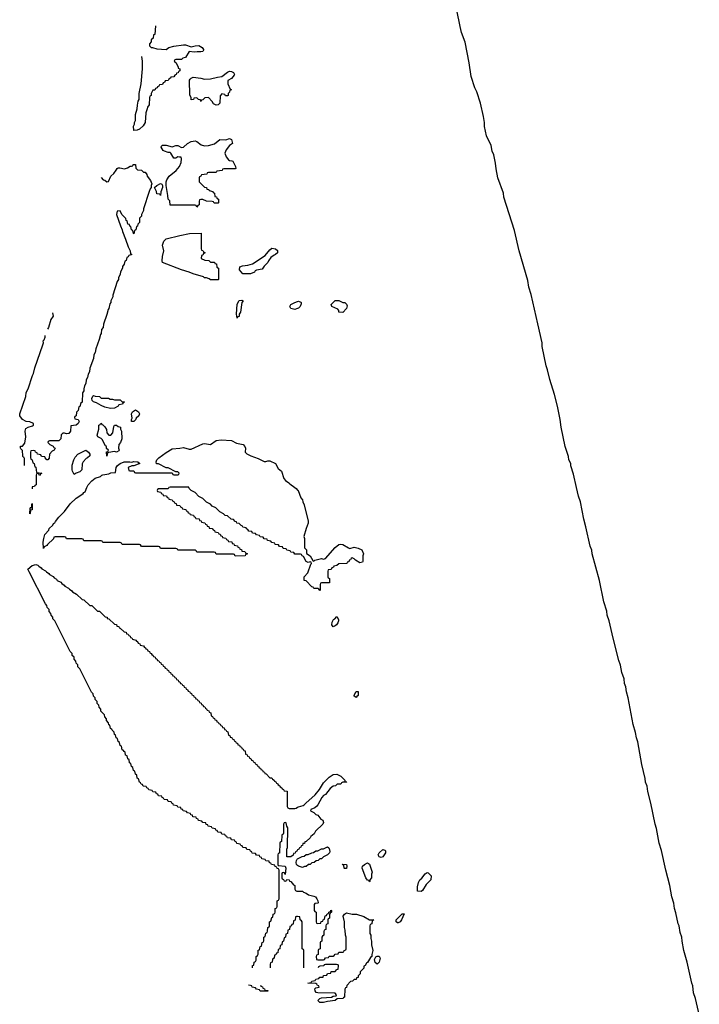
# Model space of a CAD drawing. Header units: inches. Extents: x 2808529 to 2951249, y 860290 to 1033701.
# Tile 101 of 153: x 2927101 to 2934190, y 974610 to 984881. Entities that reach past the tile are written whole.
import ezdxf

# ---------------------------------------------------------------- set-up
doc = ezdxf.new("R2010")
doc.units = ezdxf.units.IN
doc.header["$MEASUREMENT"] = 0
for name, color, linetype in [('C9927', 7, 'Continuous'), ('C9928', 7, 'Continuous'), ('C9937', 7, 'Continuous'), ('C9938', 7, 'Continuous')]:
    doc.layers.add(name, color=color, linetype=linetype)

msp = doc.modelspace()

# ---------------------------------------------------------------- linework, layer by layer
at = {"layer": 'C9927', "color": 6}
msp.add_line((2927231, 980000), (2927231, 979989), dxfattribs=at)
for points in [[(2928657, 980000), (2928650, 979986), (2928550, 979986), (2928538, 979982), (2928534, 979970), (2928538, 979958), (2928573, 979953), (2928578, 979938), (2928593, 979933), (2928598, 979918), (2928633, 979913), (2928638, 979898), (2928653, 979893), (2928658, 979878), (2928693, 979873), (2928698, 979858), (2928713, 979853), (2928718, 979838), (2928733, 979833), (2928738, 979818), (2928773, 979813), (2928778, 979798), (2928793, 979793), (2928798, 979778), (2928833, 979773), (2928838, 979758), (2928853, 979753), (2928858, 979738), (2928873, 979733), (2928878, 979718), (2928913, 979713), (2928918, 979698), (2928933, 979693), (2928938, 979678), (2928973, 979673), (2928978, 979658), (2928993, 979653), (2928998, 979638), (2929033, 979633), (2929038, 979618), (2929053, 979613), (2929058, 979598), (2929073, 979593), (2929078, 979578), (2929110, 979574), (2929118, 979558), (2929133, 979553), (2929138, 979538), (2929173, 979533), (2929178, 979518), (2929193, 979513), (2929198, 979498), (2929213, 979493), (2929218, 979478), (2929253, 979473), (2929258, 979458), (2929273, 979453), (2929278, 979438), (2929313, 979433), (2929318, 979418), (2929333, 979413), (2929338, 979398), (2929373, 979393), (2929378, 979378), (2929393, 979373), (2929398, 979358), (2929413, 979353), (2929418, 979338), (2929450, 979334), (2929458, 979318), (2929473, 979313), (2929473, 979307), (2929458, 979302), (2929453, 979287), (2929350, 979286), (2929342, 979302), (2929330, 979306), (2929150, 979306), (2929142, 979322), (2929130, 979326), (2928950, 979326), (2928942, 979342), (2928930, 979346), (2928750, 979346), (2928742, 979362), (2928730, 979366), (2928570, 979366), (2928562, 979382), (2928550, 979386), (2928370, 979386), (2928362, 979402), (2928350, 979406), (2928170, 979406), (2928162, 979422), (2928150, 979426), (2927970, 979426), (2927962, 979442), (2927950, 979446), (2927770, 979446), (2927762, 979462), (2927750, 979466), (2927590, 979466), (2927582, 979482), (2927570, 979486), (2927470, 979486), (2927458, 979482), (2927453, 979467), (2927390, 979406), (2927385, 979395), (2927358, 979382), (2927350, 979366), (2927347, 979430), (2927353, 979470), (2927365, 979510), (2927405, 979555), (2927410, 979574), (2927448, 979610), (2927455, 979625), (2927468, 979632), (2927474, 979646), (2927509, 979691), (2927570, 979752), (2927629, 979831), (2927690, 979891), (2927740, 979920), (2927762, 979938), (2927769, 979950), (2927783, 979957), (2927803, 980000)], [(2930000, 979306), (2929970, 979306), (2929962, 979322), (2929930, 979326), (2929922, 979342), (2929887, 979347), (2929882, 979362), (2929850, 979366), (2929842, 979382), (2929810, 979386), (2929802, 979402), (2929767, 979407), (2929762, 979422), (2929730, 979426), (2929722, 979442), (2929687, 979447), (2929682, 979462), (2929650, 979466), (2929642, 979482), (2929610, 979486), (2929602, 979502), (2929570, 979506), (2929562, 979522), (2929530, 979526), (2929522, 979542), (2929490, 979546), (2929482, 979562), (2929466, 979570), (2929462, 979582), (2929430, 979586), (2929422, 979602), (2929410, 979606), (2929390, 979626), (2929366, 979630), (2929362, 979642), (2929350, 979646), (2929330, 979666), (2929306, 979670), (2929270, 979706), (2929246, 979710), (2929228, 979728), (2929189, 979749), (2929148, 979788), (2929110, 979808), (2929090, 979828), (2929050, 979848), (2929010, 979888), (2928970, 979908), (2928930, 979948), (2928889, 979969), (2928868, 979990), (2928867, 980000)], [(2929971, 980000), (2929985, 979990), (2930000, 979975)], [(2927210, 979791), (2927227, 979793), (2927229, 979829), (2927233, 979833), (2927231, 979769), (2927214, 979766), (2927211, 979730), (2927206, 979726), (2927209, 979789)], [(2929529, 974990), (2929530, 975014), (2929542, 975018), (2929548, 975050), (2929562, 975058), (2929566, 975070), (2929568, 975110), (2929582, 975118), (2929587, 975133), (2929590, 975174), (2929602, 975178), (2929610, 975214), (2929622, 975218), (2929630, 975254), (2929642, 975258), (2929647, 975273), (2929649, 975310), (2929662, 975318), (2929669, 975351), (2929682, 975358), (2929687, 975373), (2929688, 975410), (2929702, 975418), (2929706, 975430), (2929708, 975472), (2929722, 975478), (2929730, 975514), (2929742, 975518), (2929746, 975550), (2929762, 975558), (2929766, 975570), (2929766, 975610), (2929782, 975618), (2929786, 975630), (2929786, 975690), (2929802, 975698), (2929806, 975710), (2929806, 976010), (2929802, 976022), (2929787, 976027), (2929782, 976042), (2929767, 976047), (2929762, 976062), (2929727, 976067), (2929722, 976082), (2929707, 976087), (2929702, 976102), (2929670, 976106), (2929662, 976122), (2929627, 976127), (2929622, 976142), (2929607, 976147), (2929602, 976162), (2929570, 976166), (2929562, 976182), (2929527, 976187), (2929522, 976202), (2929507, 976207), (2929502, 976222), (2929470, 976226), (2929462, 976242), (2929427, 976247), (2929422, 976262), (2929407, 976267), (2929402, 976282), (2929367, 976287), (2929362, 976302), (2929347, 976307), (2929342, 976322), (2929310, 976326), (2929302, 976342), (2929267, 976347), (2929262, 976362), (2929247, 976367), (2929242, 976382), (2929210, 976386), (2929202, 976402), (2929167, 976407), (2929162, 976422), (2929147, 976427), (2929142, 976442), (2929110, 976446), (2929102, 976462), (2929067, 976467), (2929062, 976482), (2929047, 976487), (2929042, 976502), (2929010, 976506), (2929002, 976522), (2928967, 976527), (2928962, 976542), (2928947, 976547), (2928942, 976562), (2928907, 976567), (2928902, 976582), (2928887, 976587), (2928882, 976602), (2928850, 976606), (2928842, 976622), (2928807, 976627), (2928802, 976642), (2928787, 976647), (2928782, 976662), (2928750, 976666), (2928742, 976682), (2928707, 976687), (2928702, 976702), (2928687, 976707), (2928682, 976722), (2928650, 976726), (2928642, 976742), (2928607, 976747), (2928602, 976762), (2928587, 976767), (2928582, 976782), (2928550, 976786), (2928542, 976802), (2928527, 976807), (2928522, 976822), (2928490, 976826), (2928482, 976842), (2928447, 976847), (2928442, 976862), (2928427, 976867), (2928422, 976882), (2928390, 976886), (2928382, 976902), (2928368, 976908), (2928362, 976922), (2928350, 976926), (2928342, 976962), (2928328, 976970), (2928322, 977002), (2928308, 977010), (2928302, 977042), (2928288, 977050), (2928282, 977082), (2928268, 977090), (2928262, 977122), (2928248, 977130), (2928242, 977162), (2928228, 977170), (2928222, 977202), (2928206, 977210), (2928202, 977242), (2928190, 977246), (2928182, 977262), (2928170, 977266), (2928162, 977302), (2928148, 977310), (2928142, 977342), (2928128, 977350), (2928122, 977382), (2928108, 977390), (2928102, 977422), (2928090, 977426), (2928086, 977450), (2928066, 977470), (2928062, 977482), (2928050, 977486), (2928042, 977522), (2928030, 977526), (2928027, 977547), (2928008, 977570), (2928007, 977587), (2927988, 977610), (2927986, 977630), (2927949, 977669), (2927948, 977690), (2927929, 977709), (2927928, 977730), (2927909, 977749), (2927908, 977770), (2927889, 977789), (2927888, 977808), (2927870, 977826), (2927868, 977848), (2927850, 977866), (2927728, 978110), (2927709, 978129), (2927708, 978150), (2927689, 978169), (2927688, 978190), (2927669, 978209), (2927668, 978230), (2927649, 978249), (2927648, 978270), (2927629, 978289), (2927468, 978610), (2927448, 978630), (2927447, 978647), (2927429, 978669), (2927427, 978687), (2927409, 978709), (2927407, 978727), (2927389, 978749), (2927386, 978770), (2927370, 978786), (2927200, 979120), (2927186, 979150), (2927230, 979186), (2927270, 979198), (2927290, 979192), (2927300, 979180), (2927324, 979164), (2927332, 979152), (2927370, 979132), (2927380, 979120), (2927404, 979104), (2927412, 979092), (2927450, 979072), (2927460, 979060), (2927484, 979044), (2927492, 979032), (2927530, 979012), (2927540, 979000), (2927564, 978984), (2927572, 978972), (2927610, 978952), (2927620, 978940), (2927644, 978924), (2927652, 978912), (2927692, 978890), (2927752, 978832), (2927770, 978831), (2927832, 978772), (2927852, 978770), (2927912, 978712), (2927932, 978710), (2927992, 978652), (2928012, 978650), (2928014, 978634), (2928030, 978632), (2928090, 978574), (2928110, 978572), (2928114, 978554), (2928134, 978550), (2928138, 978538), (2928150, 978534), (2928190, 978494), (2928210, 978492), (2928214, 978474), (2928234, 978470), (2928238, 978458), (2928254, 978450), (2928258, 978438), (2928272, 978432), (2928278, 978418), (2928314, 978410), (2928318, 978398), (2928330, 978394), (2928338, 978378), (2928354, 978370), (2928358, 978358), (2928394, 978350), (2928398, 978338), (2928414, 978330), (2928418, 978318), (2928430, 978314), (2928438, 978298), (2928454, 978290), (2928458, 978278), (2928474, 978270), (2928478, 978258), (2928494, 978250), (2928498, 978238), (2928514, 978230), (2928518, 978218), (2928533, 978213), (2928538, 978198), (2928553, 978193), (2928558, 978178), (2928573, 978173), (2928578, 978158), (2928593, 978153), (2928598, 978138), (2928613, 978133), (2928618, 978118), (2928633, 978113), (2928638, 978098), (2928653, 978093), (2928658, 978078), (2928673, 978073), (2928678, 978058), (2928693, 978053), (2928698, 978038), (2928713, 978033), (2928718, 978018), (2928733, 978013), (2928738, 977998), (2928753, 977993), (2928758, 977978), (2928773, 977973), (2928778, 977958), (2928793, 977953), (2928798, 977938), (2928813, 977933), (2928818, 977918), (2928833, 977913), (2928838, 977898), (2928853, 977893), (2928858, 977878), (2928873, 977873), (2928878, 977858), (2928893, 977853), (2928898, 977838), (2928913, 977833), (2928918, 977818), (2928933, 977813), (2928938, 977798), (2928953, 977793), (2928958, 977778), (2928973, 977773), (2928978, 977758), (2928993, 977753), (2928998, 977738), (2929013, 977733), (2929018, 977718), (2929033, 977713), (2929038, 977698), (2929050, 977694), (2929058, 977678), (2929074, 977670), (2929078, 977658), (2929094, 977650), (2929098, 977618), (2929113, 977613), (2929118, 977598), (2929133, 977593), (2929138, 977578), (2929153, 977573), (2929158, 977558), (2929173, 977553), (2929178, 977538), (2929193, 977533), (2929198, 977518), (2929213, 977513), (2929218, 977498), (2929233, 977493), (2929238, 977478), (2929253, 977473), (2929258, 977458), (2929273, 977453), (2929278, 977418), (2929293, 977413), (2929298, 977398), (2929313, 977393), (2929318, 977378), (2929333, 977373), (2929338, 977358), (2929353, 977353), (2929358, 977338), (2929373, 977333), (2929378, 977318), (2929393, 977313), (2929398, 977298), (2929413, 977293), (2929418, 977278), (2929433, 977273), (2929438, 977258), (2929453, 977253), (2929458, 977218), (2929473, 977213), (2929478, 977198), (2929493, 977193), (2929498, 977178), (2929513, 977173), (2929518, 977158), (2929533, 977153), (2929538, 977138), (2929553, 977133), (2929558, 977118), (2929573, 977113), (2929578, 977098), (2929593, 977093), (2929598, 977078), (2929613, 977073), (2929618, 977058), (2929633, 977053), (2929638, 977038), (2929653, 977033), (2929658, 977018), (2929673, 977013), (2929710, 976974), (2929730, 976974), (2929738, 976958), (2929754, 976950), (2929758, 976938), (2929774, 976930), (2929778, 976918), (2929794, 976910), (2929798, 976898), (2929814, 976890), (2929818, 976878), (2929834, 976870), (2929838, 976858), (2929854, 976850), (2929858, 976838), (2929890, 976832), (2929892, 976672), (2929898, 976658), (2929912, 976652), (2929970, 976651), (2929985, 976655), (2930000, 976665)], [(2930000, 976223), (2929998, 976222), (2929993, 976207), (2929978, 976202), (2929973, 976187), (2929958, 976182), (2929953, 976167), (2929930, 976148), (2929889, 976150), (2929889, 976230), (2929895, 976245), (2929898, 976450), (2929886, 976470), (2929882, 976502), (2929870, 976506), (2929858, 976502), (2929854, 976490), (2929853, 976393), (2929850, 976386), (2929838, 976382), (2929834, 976370), (2929832, 976308), (2929818, 976302), (2929814, 976290), (2929812, 976188), (2929798, 976182), (2929794, 976170), (2929794, 976070), (2929798, 976058), (2929870, 976051), (2929878, 976030), (2929870, 975966), (2929862, 975982), (2929850, 975986), (2929838, 975982), (2929834, 975970), (2929834, 975930), (2929838, 975918), (2929853, 975913), (2929858, 975898), (2929870, 975894), (2929882, 975898), (2929888, 975912), (2929912, 975910), (2929914, 975894), (2929930, 975892), (2929958, 975858), (2929970, 975851), (2929972, 975812), (2929978, 975798), (2929992, 975792), (2930000, 975792)], [(2930000, 976059), (2929990, 976069), (2929984, 976090), (2929988, 976112), (2929995, 976125), (2930000, 976127)], [(2930000, 975525), (2929990, 975526), (2929978, 975522), (2929973, 975487), (2929958, 975482), (2929953, 975447), (2929938, 975442), (2929933, 975427), (2929918, 975422), (2929914, 975390), (2929898, 975382), (2929894, 975350), (2929878, 975342), (2929874, 975310), (2929858, 975302), (2929854, 975270), (2929838, 975262), (2929834, 975230), (2929818, 975222), (2929814, 975190), (2929798, 975182), (2929793, 975147), (2929778, 975142), (2929773, 975127), (2929758, 975122), (2929754, 975090), (2929738, 975082), (2929734, 975050), (2929718, 975042), (2929714, 975030), (2929714, 974990)], [(2929614, 974810), (2929618, 974798), (2929633, 974793), (2929638, 974778), (2929653, 974773), (2929658, 974758), (2929690, 974754), (2929691, 974749), (2929610, 974749), (2929602, 974762), (2929570, 974768), (2929562, 974782), (2929526, 974790), (2929522, 974802), (2929508, 974808), (2929488, 974810)]]:
    msp.add_lwpolyline(points, dxfattribs=at)
at = {"layer": 'C9928', "color": 6}
for points in [[(2928516, 984816), (2928512, 984728), (2928498, 984722), (2928494, 984690), (2928474, 984670), (2928474, 984650), (2928454, 984630), (2928454, 984610), (2928472, 984592), (2928488, 984592), (2928530, 984577), (2928629, 984571), (2928658, 984590), (2928710, 984606), (2928810, 984620), (2928830, 984619), (2928890, 984598), (2928932, 984608), (2928970, 984611), (2929006, 984590), (2929019, 984570), (2929017, 984563), (2929011, 984550), (2928990, 984545), (2928953, 984547), (2928921, 984541), (2928870, 984548), (2928830, 984488), (2928802, 984478), (2928790, 984466), (2928730, 984466), (2928718, 984462), (2928714, 984450), (2928732, 984432), (2928754, 984386), (2928754, 984374), (2928772, 984370), (2928773, 984347), (2928758, 984342), (2928753, 984327), (2928738, 984322), (2928734, 984310), (2928718, 984302), (2928710, 984286), (2928678, 984282), (2928674, 984270), (2928658, 984262), (2928650, 984246), (2928618, 984242), (2928613, 984227), (2928598, 984222), (2928590, 984206), (2928558, 984202), (2928553, 984187), (2928538, 984182), (2928534, 984170), (2928518, 984162), (2928510, 984146), (2928490, 984146), (2928472, 984110), (2928472, 984090), (2928458, 984082), (2928454, 984070), (2928453, 983993), (2928433, 983967), (2928432, 983950), (2928418, 983910), (2928410, 983809), (2928390, 983775), (2928350, 983738), (2928327, 983727), (2928290, 983726), (2928289, 983770), (2928298, 983790), (2928298, 983810), (2928308, 983830), (2928309, 983891), (2928328, 983952), (2928329, 983990), (2928338, 984030), (2928348, 984050), (2928349, 984110), (2928369, 984211), (2928381, 984370), (2928381, 984450), (2928376, 984496)], [(2927950, 983234), (2927971, 983211), (2927990, 983206), (2928010, 983191), (2928028, 983192), (2928052, 983248), (2928083, 983277), (2928109, 983310), (2928118, 983330), (2928130, 983335), (2928146, 983334), (2928194, 983326), (2928225, 983335), (2928252, 983352), (2928268, 983352), (2928282, 983358), (2928286, 983370), (2928310, 983371), (2928312, 983332), (2928330, 983314), (2928370, 983312), (2928392, 983292), (2928410, 983291), (2928427, 983267), (2928431, 983250), (2928465, 983205), (2928481, 983170), (2928472, 983150), (2928474, 983130), (2928463, 983117), (2928450, 983088), (2928391, 982909), (2928391, 982889), (2928371, 982850), (2928371, 982830), (2928352, 982810), (2928350, 982766), (2928333, 982747), (2928330, 982726), (2928318, 982722), (2928314, 982690), (2928298, 982682), (2928293, 982647), (2928288, 982650), (2928282, 982682), (2928268, 982690), (2928262, 982722), (2928250, 982726), (2928246, 982746), (2928230, 982748), (2928222, 982782), (2928210, 982786), (2928208, 982808), (2928168, 982850), (2928150, 982886), (2928118, 982882), (2928112, 982850), (2928151, 982730), (2928170, 982690), (2928174, 982670), (2928206, 982590), (2928231, 982511), (2928254, 982470), (2928258, 982438), (2928272, 982430), (2928238, 982422), (2928233, 982407), (2928218, 982402), (2928212, 982368), (2928198, 982362), (2928192, 982330), (2928173, 982307), (2928172, 982290), (2928152, 982250), (2928150, 982226), (2928132, 982190), (2928131, 982170), (2928118, 982150), (2928071, 982009), (2928071, 981989), (2928051, 981949), (2928051, 981930), (2928043, 981917), (2928031, 981870), (2928023, 981857), (2928010, 981806), (2927974, 981706), (2927971, 981670), (2927956, 981650), (2927950, 981608), (2927943, 981597), (2927930, 981546), (2927894, 981446), (2927890, 981408), (2927875, 981385), (2927870, 981346), (2927834, 981246), (2927830, 981208), (2927815, 981185), (2927810, 981148), (2927796, 981124), (2927790, 981086), (2927778, 981062), (2927771, 981029), (2927770, 981008), (2927758, 980990), (2927752, 980890), (2927738, 980882), (2927730, 980846), (2927718, 980842), (2927710, 980806), (2927693, 980787), (2927691, 980749), (2927678, 980742), (2927674, 980730), (2927678, 980718), (2927710, 980712), (2927721, 980690), (2927711, 980670), (2927690, 980650), (2927634, 980646), (2927630, 980590), (2927614, 980566), (2927590, 980562), (2927570, 980569), (2927552, 980568), (2927534, 980550), (2927532, 980510), (2927510, 980489), (2927413, 980487), (2927398, 980482), (2927394, 980470), (2927414, 980450), (2927451, 980431), (2927458, 980418), (2927471, 980410), (2927462, 980390), (2927441, 980379), (2927411, 980350), (2927410, 980306), (2927394, 980290), (2927386, 980290), (2927366, 980310), (2927362, 980322), (2927330, 980326), (2927322, 980342), (2927286, 980350), (2927282, 980362), (2927266, 980370), (2927262, 980382), (2927250, 980386), (2927218, 980382), (2927214, 980370), (2927213, 980313), (2927218, 980298), (2927232, 980290), (2927238, 980258), (2927252, 980250), (2927258, 980218), (2927270, 980214), (2927278, 980158), (2927331, 980150), (2927318, 980142), (2927314, 980130), (2927308, 980128), (2927302, 980142), (2927290, 980146), (2927278, 980142), (2927274, 980130), (2927274, 980030), (2927258, 980022), (2927254, 980010), (2927232, 980008), (2927231, 980000)], [(2930000, 981869), (2929990, 981864), (2929970, 981859), (2929930, 981870), (2929919, 981890), (2929929, 981910), (2929970, 981930), (2930000, 981941)], [(2927444, 981824), (2927449, 981790), (2927427, 981753), (2927402, 981670), (2927390, 981652)], [(2927109, 980411), (2927110, 980434), (2927130, 980434), (2927156, 980464), (2927164, 980530), (2927157, 980590), (2927165, 980615), (2927190, 980632), (2927236, 980644), (2927246, 980650), (2927246, 980670), (2927207, 980687), (2927170, 980688), (2927130, 980709), (2927104, 980750), (2927101, 980770), (2927165, 980950), (2927169, 980991), (2927189, 981031), (2927234, 981170), (2927245, 981190), (2927259, 981250), (2927344, 981490), (2927349, 981510), (2927346, 981530), (2927357, 981543), (2927368, 981570), (2927367, 981587)], [(2927803, 980000), (2927817, 980030), (2927854, 980070), (2927890, 980099), (2927944, 980116), (2927958, 980130), (2927970, 980135), (2928030, 980142), (2928053, 980153), (2928102, 980158), (2928109, 980210), (2928122, 980230), (2928149, 980250), (2928190, 980270), (2928250, 980270), (2928270, 980266), (2928291, 980271), (2928334, 980270), (2928354, 980250), (2928290, 980226), (2928270, 980226), (2928234, 980210), (2928238, 980178), (2928250, 980174), (2928290, 980174), (2928298, 980158), (2928310, 980154), (2928690, 980154), (2928698, 980138), (2928710, 980134), (2928750, 980134), (2928762, 980138), (2928766, 980150), (2928750, 980166), (2928730, 980166), (2928650, 980206), (2928630, 980206), (2928550, 980248), (2928529, 980249), (2928524, 980270), (2928533, 980290), (2928553, 980310), (2928630, 980368), (2928690, 980403), (2928770, 980410), (2928810, 980419), (2928870, 980401), (2928890, 980402), (2929010, 980457), (2929030, 980459), (2929090, 980451), (2929150, 980490), (2929202, 980498), (2929310, 980491), (2929364, 980464), (2929431, 980450), (2929451, 980430), (2929458, 980410), (2929452, 980370), (2929470, 980352), (2929511, 980331), (2929590, 980303), (2929650, 980271), (2929670, 980271), (2929690, 980281), (2929710, 980281), (2929771, 980251), (2929798, 980198), (2929831, 980170), (2929855, 980095), (2929875, 980075), (2929910, 980050), (2929919, 980039), (2929971, 980000)], [(2927110, 980408), (2927128, 980390), (2927129, 980329), (2927142, 980322), (2927147, 980307), (2927148, 980231)], [(2928867, 980000), (2928866, 980006), (2928670, 980006), (2928658, 980002), (2928657, 980000)]]:
    msp.add_lwpolyline(points, dxfattribs=at)
for points in [[(2929270, 984086), (2929248, 984088), (2929242, 984102), (2929210, 984106), (2929193, 984087), (2929187, 984010), (2929170, 983993), (2929150, 983990), (2929123, 984003), (2929109, 984029), (2929070, 984068), (2929033, 984067), (2929010, 984046), (2928998, 984042), (2928990, 984028), (2928986, 984046), (2928966, 984050), (2928950, 984066), (2928918, 984062), (2928914, 984050), (2928890, 984046), (2928888, 984070), (2928875, 984095), (2928873, 984250), (2928878, 984262), (2928888, 984272), (2928910, 984281), (2928990, 984270), (2929030, 984260), (2929090, 984264), (2929163, 984283), (2929210, 984290), (2929270, 984335), (2929290, 984343), (2929310, 984342), (2929331, 984330), (2929341, 984310), (2929339, 984301), (2929311, 984269), (2929272, 984248), (2929271, 984211), (2929298, 984158), (2929312, 984150), (2929294, 984146), (2929290, 984126), (2929274, 984110), (2929274, 984090)], [(2929170, 982966), (2929130, 982968), (2929122, 982982), (2929110, 982986), (2929050, 982988), (2929010, 983006), (2928990, 983006), (2928978, 983002), (2928973, 982987), (2928974, 982950), (2928958, 982942), (2928950, 982926), (2928942, 982942), (2928930, 982946), (2928670, 982946), (2928666, 982990), (2928649, 983010), (2928648, 983048), (2928628, 983150), (2928629, 983189), (2928636, 983210), (2928661, 983250), (2928733, 983307), (2928767, 983350), (2928785, 983390), (2928789, 983429), (2928786, 983446), (2928768, 983448), (2928750, 983449), (2928730, 983435), (2928710, 983438), (2928678, 983490), (2928670, 983495), (2928650, 983495), (2928612, 983508), (2928598, 983518), (2928578, 983550), (2928580, 983560), (2928590, 983571), (2928630, 983571), (2928690, 983555), (2928730, 983570), (2928750, 983570), (2928788, 983548), (2928810, 983550), (2928850, 983591), (2928890, 983610), (2928930, 983619), (2928950, 983610), (2928994, 983574), (2929030, 983566), (2929070, 983567), (2929134, 983586), (2929190, 983630), (2929250, 983627), (2929290, 983641), (2929298, 983638), (2929311, 983630), (2929322, 983590), (2929291, 983569), (2929256, 983524), (2929242, 983490), (2929255, 983450), (2929279, 983419), (2929290, 983411), (2929314, 983410), (2929324, 983404), (2929352, 983350), (2929354, 983330), (2929350, 983326), (2929230, 983326), (2929218, 983322), (2929212, 983308), (2929158, 983302), (2929152, 983288), (2929070, 983286), (2929058, 983282), (2929052, 983268), (2928998, 983262), (2928992, 983248), (2928978, 983242), (2928974, 983230), (2928974, 983190), (2929030, 983134), (2929050, 983132), (2929054, 983114), (2929074, 983110), (2929078, 983098), (2929114, 983090), (2929118, 983078), (2929134, 983070), (2929138, 983038), (2929153, 983033), (2929158, 983018), (2929174, 983010), (2929174, 982970)], [(2928570, 983046), (2928562, 983062), (2928530, 983066), (2928528, 983090), (2928506, 983130), (2928530, 983151), (2928570, 983171), (2928584, 983164), (2928592, 983150), (2928591, 983129), (2928573, 983087)], [(2929170, 982166), (2929090, 982169), (2929079, 982179), (2929049, 982189), (2929030, 982189), (2929017, 982197), (2928909, 982229), (2928869, 982249), (2928790, 982273), (2928590, 982349), (2928586, 982366), (2928590, 982410), (2928605, 982470), (2928589, 982530), (2928603, 982570), (2928630, 982595), (2928770, 982630), (2928871, 982651), (2928993, 982653), (2928994, 982490), (2928998, 982478), (2929013, 982473), (2929018, 982458), (2929034, 982450), (2929018, 982442), (2929010, 982426), (2928998, 982422), (2928994, 982390), (2929033, 982373), (2929074, 982370), (2929093, 982353), (2929134, 982350), (2929138, 982338), (2929153, 982333), (2929158, 982298), (2929174, 982290), (2929174, 982170)], [(2929430, 982229), (2929395, 982270), (2929396, 982304), (2929425, 982315), (2929480, 982320), (2929530, 982333), (2929660, 982420), (2929710, 982482), (2929730, 982496), (2929770, 982490), (2929790, 982475), (2929790, 982449), (2929771, 982430), (2929755, 982425), (2929720, 982400), (2929695, 982365), (2929690, 982349), (2929651, 982309), (2929630, 982278), (2929570, 982269), (2929557, 982263), (2929550, 982249), (2929510, 982229)], [(2929370, 981766), (2929362, 981810), (2929370, 981914), (2929390, 981951), (2929417, 981957), (2929431, 981950), (2929418, 981930), (2929405, 981830), (2929392, 981810), (2929390, 981786), (2929378, 981782)], [(2928090, 980914), (2928150, 980914), (2928170, 980894), (2928190, 980894), (2928194, 980890), (2928178, 980882), (2928174, 980870), (2928136, 980864), (2928130, 980849), (2928090, 980829), (2928050, 980825), (2927990, 980838), (2927950, 980855), (2927904, 980884), (2927870, 980894), (2927857, 980910), (2927854, 980930), (2927865, 980955), (2927870, 980962), (2927890, 980954), (2927932, 980952), (2927950, 980934), (2928027, 980933), (2928044, 980924), (2928070, 980922)], [(2928290, 980688), (2928269, 980690), (2928269, 980710), (2928275, 980725), (2928269, 980770), (2928278, 980790), (2928310, 980811), (2928342, 980790), (2928352, 980770), (2928345, 980750), (2928317, 980723), (2928310, 980708)], [(2928030, 980547), (2928052, 980548), (2928073, 980570), (2928083, 980637), (2928090, 980651), (2928110, 980651), (2928130, 980638), (2928151, 980631), (2928152, 980610), (2928162, 980590), (2928165, 980510), (2928151, 980470), (2928135, 980450), (2928131, 980411), (2928138, 980390), (2928135, 980385), (2928110, 980369), (2928090, 980375), (2928032, 980368), (2928018, 980362), (2928010, 980328), (2928008, 980372), (2928022, 980378), (2928026, 980390), (2928008, 980408), (2928006, 980430), (2927995, 980435), (2927961, 980501), (2927952, 980512), (2927915, 980530), (2927910, 980546), (2927928, 980610), (2927926, 980650), (2927942, 980658), (2927949, 980671), (2927954, 980670), (2927958, 980658), (2927970, 980654), (2927990, 980634), (2928006, 980606), (2928011, 980570)], [(2927670, 980138), (2927653, 980170), (2927650, 980186), (2927650, 980234), (2927667, 980290), (2927681, 980319), (2927709, 980350), (2927790, 980391), (2927818, 980370), (2927832, 980350), (2927832, 980330), (2927810, 980309), (2927796, 980304), (2927762, 980270), (2927753, 980247), (2927750, 980186), (2927730, 980166), (2927690, 980149)]]:
    msp.add_lwpolyline(points, close=True, dxfattribs=at)
at = {"layer": 'C9937', "color": 6}
for points in [[(2930000, 979975), (2930005, 979970), (2930034, 979894), (2930050, 979871), (2930055, 979850), (2930070, 979822), (2930111, 979650), (2930111, 979630), (2930088, 979572), (2930065, 979490), (2930071, 979469), (2930072, 979372), (2930091, 979350), (2930092, 979312), (2930131, 979290), (2930158, 979238), (2930170, 979234), (2930178, 979242), (2930250, 979262), (2930270, 979252), (2930290, 979262), (2930390, 979376), (2930430, 979405), (2930450, 979411), (2930470, 979407), (2930530, 979371), (2930546, 979366), (2930590, 979379), (2930632, 979370), (2930671, 979350), (2930686, 979310), (2930679, 979290), (2930681, 979230), (2930676, 979224), (2930650, 979214), (2930604, 979244), (2930590, 979258), (2930570, 979266), (2930558, 979262), (2930553, 979247), (2930538, 979242), (2930533, 979227), (2930518, 979222), (2930512, 979208), (2930430, 979206), (2930410, 979188), (2930378, 979182), (2930374, 979170), (2930358, 979162), (2930350, 979146), (2930318, 979142), (2930314, 979130), (2930314, 979070), (2930318, 979058), (2930332, 979052), (2930333, 979007), (2930250, 979006), (2930238, 979002), (2930234, 978990), (2930234, 978930), (2930230, 978928), (2930222, 978942), (2930210, 978946), (2930168, 978948), (2930162, 978962), (2930150, 978966), (2930090, 979026), (2930068, 979030), (2930068, 979070), (2930105, 979110), (2930138, 979202), (2930146, 979210), (2930142, 979222), (2930130, 979226), (2930110, 979218), (2930089, 979229), (2930062, 979282), (2930048, 979288), (2930042, 979302), (2930030, 979306), (2930000, 979306)], [(2934190, 974490), (2934150, 974670), (2934130, 974729), (2934122, 974802), (2934110, 974830), (2934064, 975050), (2934030, 975170), (2934010, 975268), (2934006, 975310), (2933990, 975358), (2933980, 975430), (2933970, 975450), (2933946, 975566), (2933930, 975610), (2933924, 975664), (2933904, 975730), (2933882, 975850), (2933840, 976010), (2933795, 976215), (2933772, 976290), (2933744, 976444), (2933728, 976490), (2933683, 976710), (2933652, 976830), (2933645, 976885), (2933630, 976929), (2933625, 976965), (2933590, 977110), (2933548, 977348), (2933533, 977390), (2933525, 977445), (2933501, 977530), (2933447, 977807), (2933430, 977868), (2933423, 977923), (2933410, 977958), (2933406, 978006), (2933383, 978070), (2933368, 978148), (2933350, 978198), (2933290, 978429), (2933250, 978610), (2933230, 978669), (2933224, 978710), (2933194, 978810), (2933148, 979030), (2933072, 979310), (2933067, 979347), (2933050, 979390), (2933007, 979590), (2932985, 979670), (2932950, 979850), (2932930, 979910), (2932910, 980000)], [(2930000, 976665), (2930008, 976670), (2930057, 976683), (2930070, 976690), (2930085, 976710), (2930183, 976797), (2930228, 976852), (2930270, 976919), (2930330, 976981), (2930370, 977007), (2930410, 977010), (2930450, 976991), (2930492, 976950), (2930494, 976934), (2930512, 976930), (2930510, 976926), (2930470, 976926), (2930458, 976922), (2930450, 976908), (2930413, 976907), (2930394, 976890), (2930370, 976886), (2930340, 976860), (2930290, 976798), (2930271, 976789), (2930251, 976769), (2930212, 976690), (2930202, 976678), (2930180, 976660), (2930138, 976642), (2930134, 976630), (2930170, 976612), (2930191, 976591), (2930210, 976582), (2930243, 976543), (2930262, 976530), (2930270, 976506), (2930262, 976490), (2930185, 976415), (2930171, 976390), (2930138, 976362), (2930130, 976348), (2930090, 976308), (2930074, 976306), (2930071, 976289), (2930054, 976286), (2930050, 976266), (2930038, 976262), (2930034, 976250), (2930018, 976242), (2930014, 976230), (2930000, 976223)], [(2930000, 976127), (2930048, 976152), (2930070, 976154), (2930088, 976172), (2930110, 976172), (2930148, 976192), (2930167, 976193), (2930190, 976212), (2930210, 976212), (2930250, 976232), (2930270, 976232), (2930310, 976252), (2930324, 976244), (2930330, 976234), (2930335, 976205), (2930331, 976189), (2930312, 976170), (2930271, 976149), (2930250, 976129), (2930232, 976128), (2930214, 976110), (2930193, 976107), (2930174, 976090), (2930150, 976086), (2930130, 976068), (2930113, 976067), (2930090, 976048), (2930073, 976047), (2930050, 976038), (2930009, 976050), (2930000, 976059)], [(2930000, 975792), (2930050, 975791), (2930061, 975781), (2930090, 975771), (2930113, 975753), (2930170, 975739), (2930185, 975730), (2930201, 975710), (2930212, 975688), (2930214, 975670), (2930210, 975666), (2930178, 975662), (2930174, 975650), (2930174, 975590), (2930178, 975578), (2930194, 975570), (2930194, 975470), (2930198, 975458), (2930210, 975454), (2930242, 975458), (2930247, 975473), (2930262, 975478), (2930267, 975493), (2930282, 975498), (2930287, 975533), (2930302, 975538), (2930307, 975553), (2930322, 975558), (2930327, 975573), (2930342, 975578), (2930347, 975593), (2930354, 975590), (2930354, 975570), (2930338, 975562), (2930334, 975550), (2930334, 975510), (2930318, 975502), (2930314, 975490), (2930314, 975450), (2930298, 975442), (2930294, 975430), (2930294, 975390), (2930278, 975382), (2930274, 975370), (2930274, 975330), (2930258, 975322), (2930254, 975310), (2930254, 975270), (2930238, 975262), (2930234, 975250), (2930234, 975190), (2930218, 975182), (2930214, 975170), (2930214, 975130), (2930198, 975122), (2930194, 975110), (2930198, 975078), (2930210, 975074), (2930270, 975074), (2930282, 975078), (2930290, 975094), (2930322, 975098), (2930330, 975114), (2930370, 975114), (2930382, 975118), (2930390, 975134), (2930422, 975138), (2930430, 975154), (2930470, 975154), (2930482, 975158), (2930487, 975173), (2930502, 975178), (2930506, 975190), (2930506, 975310), (2930498, 975330), (2930496, 975384), (2930488, 975410), (2930488, 975470), (2930475, 975530), (2930489, 975551), (2930510, 975563), (2930570, 975550), (2930614, 975550), (2930690, 975527), (2930750, 975492), (2930794, 975490), (2930778, 975482), (2930774, 975450), (2930758, 975442), (2930754, 975430), (2930754, 975350), (2930762, 975330), (2930764, 975296), (2930771, 975270), (2930771, 975230), (2930785, 975170), (2930774, 975130), (2930774, 975110), (2930760, 975100), (2930730, 975048), (2930720, 975040), (2930704, 975016), (2930692, 975008), (2930690, 974988), (2930654, 974950), (2930651, 974929), (2930633, 974907), (2930632, 974890), (2930614, 974886), (2930612, 974870), (2930591, 974869), (2930572, 974850), (2930552, 974848), (2930512, 974808), (2930510, 974786), (2930498, 974782), (2930493, 974767), (2930490, 974686), (2930478, 974682), (2930474, 974670), (2930413, 974667), (2930391, 974649), (2930310, 974639), (2930271, 974629), (2930230, 974630), (2930210, 974650), (2930230, 974670), (2930250, 974679), (2930355, 974685), (2930370, 974694), (2930402, 974698), (2930406, 974710), (2930390, 974726), (2930211, 974729), (2930195, 974735), (2930182, 974750), (2930178, 974770), (2930190, 974782), (2930226, 974790), (2930222, 974802), (2930207, 974807), (2930202, 974822), (2930190, 974826), (2930108, 974830), (2930142, 974838), (2930150, 974852), (2930182, 974858), (2930190, 974872), (2930222, 974878), (2930230, 974892), (2930266, 974894), (2930270, 974911), (2930306, 974914), (2930310, 974931), (2930346, 974934), (2930350, 974951), (2930390, 974954), (2930410, 974974), (2930422, 974978), (2930426, 975010), (2930422, 975022), (2930407, 975027), (2930290, 975026), (2930278, 975022), (2930274, 975010), (2930233, 975007), (2930218, 975002), (2930214, 974990)], [(2930066, 974990), (2930066, 975170), (2930062, 975182), (2930046, 975190), (2930046, 975470), (2930042, 975482), (2930026, 975490), (2930022, 975522), (2930000, 975525)]]:
    msp.add_lwpolyline(points, dxfattribs=at)
for points in [[(2930370, 978549), (2930357, 978570), (2930362, 978598), (2930375, 978625), (2930388, 978632), (2930410, 978654), (2930425, 978625), (2930426, 978610), (2930419, 978590), (2930406, 978570), (2930390, 978557)], [(2930610, 977809), (2930590, 977826), (2930590, 977834), (2930610, 977874), (2930630, 977874), (2930631, 977830), (2930618, 977822)], [(2930870, 976142), (2930850, 976149), (2930841, 976170), (2930850, 976191), (2930890, 976226), (2930910, 976218), (2930916, 976210), (2930916, 976190), (2930890, 976149)], [(2930490, 976026), (2930486, 976030), (2930482, 976062), (2930470, 976066), (2930467, 976073), (2930511, 976070), (2930514, 976050), (2930510, 976026)], [(2930750, 975888), (2930742, 975902), (2930730, 975906), (2930710, 975928), (2930673, 976030), (2930677, 976050), (2930697, 976070), (2930730, 976086), (2930751, 976071), (2930778, 975990), (2930772, 975968), (2930771, 975929), (2930754, 975910), (2930754, 975890)], [(2931290, 975788), (2931249, 975790), (2931250, 975834), (2931260, 975880), (2931275, 975910), (2931295, 975925), (2931330, 975971), (2931350, 975985), (2931362, 975982), (2931394, 975950), (2931391, 975910), (2931340, 975860), (2931304, 975796)], [(2931050, 975459), (2931041, 975461), (2931029, 975469), (2931029, 975490), (2931090, 975554), (2931110, 975554), (2931085, 975490), (2931070, 975469)], [(2930830, 975028), (2930810, 975046), (2930803, 975077), (2930815, 975105), (2930829, 975111), (2930850, 975111), (2930861, 975090), (2930851, 975049)]]:
    msp.add_lwpolyline(points, close=True, dxfattribs=at)
at = {"layer": 'C9938', "color": 6}
for points in [[(2932910, 980000), (2932879, 980139), (2932850, 980228), (2932849, 980250), (2932830, 980290), (2932825, 980325), (2932792, 980430), (2932750, 980630), (2932739, 980710), (2932710, 980850), (2932681, 980970), (2932630, 981129), (2932607, 981227), (2932593, 981270), (2932552, 981472), (2932549, 981511), (2932506, 981710), (2932435, 982015), (2932412, 982090), (2932400, 982160), (2932312, 982470), (2932263, 982683), (2932152, 983030), (2932147, 983070), (2932090, 983230), (2932070, 983326), (2932064, 983384), (2932046, 983470), (2932030, 983510), (2932020, 983570), (2931970, 983670), (2931950, 983766), (2931949, 983809), (2931939, 983870), (2931906, 984010), (2931870, 984130), (2931850, 984170), (2931810, 984289), (2931790, 984430), (2931746, 984646), (2931710, 984749), (2931694, 984810), (2931621, 985170)], [(2930000, 981941), (2930010, 981944), (2930034, 981934), (2930038, 981930), (2930036, 981916), (2930026, 981890), (2930008, 981872), (2930000, 981869)]]:
    msp.add_lwpolyline(points, dxfattribs=at)
msp.add_lwpolyline([(2930470, 981826), (2930430, 981829), (2930429, 981849), (2930420, 981860), (2930358, 981890), (2930349, 981910), (2930390, 981951), (2930430, 981951), (2930470, 981931), (2930494, 981930), (2930510, 981914), (2930516, 981896), (2930510, 981868)], close=True, dxfattribs=at)

doc.saveas('drawing.dxf')
